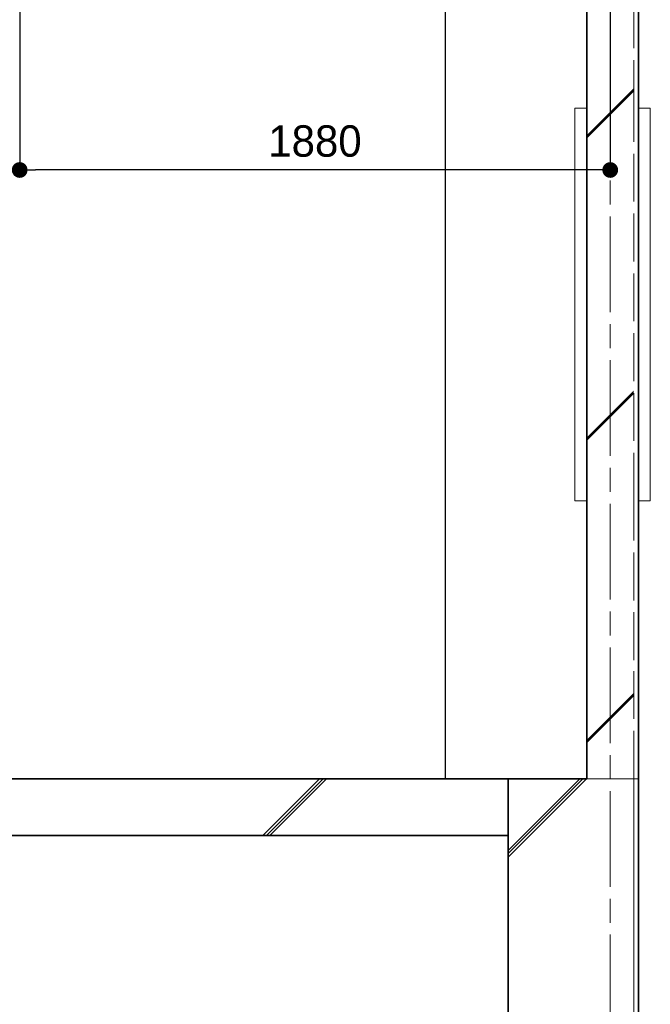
# Model space of a CAD drawing. Header units: millimetres. Extents: x -38341 to 3709, y -10682 to 48718.
# Tile 7 of 118: x -22332 to -20324, y -718 to 2417. Entities that reach past the tile are written whole.
import ezdxf

# ---------------------------------------------------------------- set-up
doc = ezdxf.new("R2010")
doc.units = ezdxf.units.MM
doc.header["$LTSCALE"] = 50
doc.header["$PDMODE"] = 1
doc.header["$PDSIZE"] = -2
for name, pattern in [('ISO-02 破線', [3.81, 3.048, -0.762]), ('ISO-07 点線', [0.889, 0.127, -0.762]), ('ISO-08 一点鎖線', [9.144, 6.096, -0.762, 1.524, -0.762])]:
    doc.linetypes.add(name, pattern=pattern)
doc.layers.add('00ライン-グリッド-線', color=13, linetype='ISO-08 一点鎖線', lineweight=5, true_color=0xff5454)
for name, color, linetype, lineweight in [('02モデリング-02基礎-基礎梁', 7, 'Continuous', 18), ('02モデリング-02基礎-基礎梁_ハッチング', 7, 'Continuous', 5), ('02モデリング-03スラブ', 7, 'Continuous', 5), ('02モデリング-03スラブ_ハッチング', 7, 'Continuous', 5), ('02モデリング-04壁-外部', 7, 'Continuous', 5), ('02モデリング-04壁-外部_ハッチング', 7, 'Continuous', 5), ('02モデリング-07建具-鋼製', 7, 'Continuous', 5), ('02モデリング-11柱', 7, 'Continuous', 25), ('寸法', 7, 'Continuous', 5), ('断面スタイル', 7, 'Continuous', 35)]:
    doc.layers.add(name, color=color, linetype=linetype, lineweight=lineweight)
doc.styles.add('PT Sans Narrow', font='PTSans.ttc')
doc.styles.get("Standard").update_dxf_attribs({"font": 'txt', "bigfont": 'BIGFONT.SHX'})
doc.dimstyles.new('hiro2', dxfattribs={"dimtxt": 99.953704, "dimasz": 49.996948, "dimexe": 0, "dimexo": 75, "dimgap": 40, "dimtad": 1, "dimdsep": 46, "dimlunit": 6, "dimtxsty": 'PT Sans Narrow', "dimblk": 'DOT', "dimblk1": 'DOT', "dimblk2": 'DOT', "dimcen": 0, "dimazin": 0, "dimtfac": 0.8, "dimtix": 1, "dimtmove": 0, "dimatfit": 0, "dimldrblk": 'VW_FILLEDARROW', "dimfxl": 1, "dimfrac": 2, "dimtolj": 1, "dimarcsym": 0})

# ---------------------------------------------------------------- blocks, each defined once
blk = doc.blocks.new('Section-3')
at = {"layer": '02モデリング-03スラブ', "color": 7, "linetype": 'Continuous', "lineweight": 5, "transparency": 33554687}
for p, q in [((-2385.5, 0), (-2385, 0)), ((-2385.5, -180), (-2385, -180))]:
    blk.add_line(p, q, dxfattribs=at)
at = {"layer": '02モデリング-04壁-外部', "color": 7, "linetype": 'Continuous', "lineweight": 5, "transparency": 33554687}
for p, q in [((-2135, 2135), (-2135, 2355.7)), ((-2135, 377.7), (-2135, 885))]:
    blk.add_line(p, q, dxfattribs=at)
at = {"layer": '02モデリング-04壁-外部', "color": 7, "linetype": 'Continuous', "lineweight": 25, "transparency": 33554687}
blk.add_line((-1970, 1184.4), (-1970, 2135), dxfattribs=at)
at = {"layer": '02モデリング-07建具-鋼製', "color": 7, "linetype": 'Continuous', "lineweight": 5, "transparency": 33554687, "flags": 128}
for points in [[(-2135, 885), (-2172.5, 885), (-2172.5, 2135), (-2135, 2135)], [(-1970, 885), (-1932.5, 885), (-1932.5, 2135), (-1970, 2135)]]:
    blk.add_lwpolyline(points, dxfattribs=at)
at = {"layer": '02モデリング-11柱', "color": 7, "linetype": 'Continuous', "lineweight": 25, "transparency": 33554687}
blk.add_line((-2585, 0), (-2585, 2760), dxfattribs=at)
blk = doc.blocks.new('Section-4')
at = {"color": 255, "linetype": 'Continuous', "lineweight": 5}
blk.add_wipeout([(-2385, 0), (-1985, 0), (-1985, -1400), (-2385, -1400)], dxfattribs=at).dxf.layer = '02モデリング-02基礎-基礎梁_ハッチング'
at = {"layer": '02モデリング-02基礎-基礎梁_ハッチング', "linetype": 'Continuous', "lineweight": 5}
h = blk.add_hatch(dxfattribs=at)
h.set_pattern_fill('鉄筋コンクリート [CN] HF-スラブ', style=0, pattern_type=2)
h.set_pattern_definition([(45, (-2176.05, -713.3), (-621.7, 650.7), []), (45, (-2170.9, -719.4), (-621.8, 650.7), []), (45, (-2167.1, -726.5), (-621.8, 650.7), [])])
h.paths.add_polyline_path([(-2385, 0), (-1985, 0), (-1985, -1400), (-2385, -1400)])
at = {"color": 255, "linetype": 'Continuous', "lineweight": 5, "transparency": 33554687}
for points, layer in [([(-7510, -180), (-7480.8, -180), (-7032.6, -180), (-6612.7, -180), (-2385.5, -180), (-2385.5, 0), (-6612.7, 0), (-7032.6, 0), (-7480.8, 0), (-7510, 0)], '02モデリング-03スラブ_ハッチング'), ([(-1985, 0), (-1985, -1000), (-1970, -1000), (-1970, 0)], '02モデリング-04壁-外部_ハッチング')]:
    blk.add_wipeout(points, dxfattribs=at).dxf.layer = layer
at = {"layer": '02モデリング-03スラブ_ハッチング', "linetype": 'Continuous', "lineweight": 5, "transparency": 33554687}
h = blk.add_hatch(dxfattribs=at)
h.set_pattern_fill('鉄筋コンクリート [CN] HF-スラブ', style=0, pattern_type=2)
h.set_pattern_definition([(45, (-4938.8, -103.3), (-621.74, 650.72), []), (45, (-4933.6, -109.4), (-621.8, 650.67), []), (45, (-4929.85, -116.5), (-621.8, 650.67), [])])
h.paths.add_polyline_path([(-7510, -180), (-7480.8, -180), (-7032.6, -180), (-6612.7, -180), (-2385.5, -180), (-2385.5, 0), (-6612.7, 0), (-7032.6, 0), (-7480.8, 0), (-7510, 0)])
at = {"color": 255, "linetype": 'Continuous', "lineweight": 5, "transparency": 33554687}
blk.add_wipeout([(-2135, 2355.7), (-2135, 2135), (-2135, 885), (-2135, 377.7), (-2135, 0), (-1985, 0), (-1985, 377.7), (-1985, 1184.4), (-1985, 2135), (-1985, 2204.6), (-1985, 2520), (-2135, 2520)], dxfattribs=at).dxf.layer = '02モデリング-04壁-外部_ハッチング'
at = {"layer": '02モデリング-04壁-外部_ハッチング', "linetype": 'Continuous', "lineweight": 5, "transparency": 33554687}
h = blk.add_hatch(dxfattribs=at)
h.set_pattern_fill('鉄筋コンクリート [CN] HF-壁用', angle=90, style=0, pattern_type=2)
h.set_pattern_definition([(45, (-2023.7, 1292.87), (-21689, -20726.47), []), (45, (-2024.64, 1295.36), (-21689, -20726.47), []), (45, (-2026.2, 1296.9), (-21689, -20726.47), [])])
h.paths.add_polyline_path([(-2135, 2355.7), (-2135, 2135), (-2135, 885), (-2135, 377.7), (-2135, 0), (-1985, 0), (-1985, 377.7), (-1985, 1184.4), (-1985, 2135), (-1985, 2204.6), (-1985, 2520), (-2135, 2520)])
at = {"color": 255, "linetype": 'Continuous', "lineweight": 5, "transparency": 33554687}
blk.add_wipeout([(-1970, 377.7), (-1970, 1184.4), (-1970, 2313), (-1970, 3120), (-1985, 3120), (-1985, 2699.6), (-1985, 2135), (-1985, 885), (-1985, 377.7), (-1985, 0), (-1970, 0)], dxfattribs=at).dxf.layer = '02モデリング-04壁-外部_ハッチング'
blk = doc.blocks.new('Section-5')
at = {"layer": '02モデリング-02基礎-基礎梁', "color": 7, "linetype": 'Continuous', "lineweight": 18, "transparency": 33554687}
for p, q in [((-2385, 0), (-1985, 0)), ((-2385, -1400), (-2385, 0)), ((-1985, 0), (-1985, -1400))]:
    blk.add_line(p, q, dxfattribs=at)
at = {"layer": '02モデリング-03スラブ', "color": 7, "linetype": 'Continuous', "lineweight": 5, "transparency": 33554687}
for p, q in [((-2385.5, 0), (-6612.7, 0)), ((-2385.5, -180), (-2385.5, 0)), ((-6612.7, -180), (-2385.5, -180))]:
    blk.add_line(p, q, dxfattribs=at)
at = {"layer": '02モデリング-04壁-外部', "color": 7, "linetype": 'Continuous', "lineweight": 25, "transparency": 33554687}
for p, q in [((-1970, 2313), (-1970, 3120)), ((-1970, 1184.4), (-1970, 2313)), ((-1970, 377.7), (-1970, 1184.4)), ((-1970, 0), (-1970, 377.7)), ((-1970, -1000), (-1970, 0))]:
    blk.add_line(p, q, dxfattribs=at)
at = {"layer": '02モデリング-04壁-外部', "color": 7, "linetype": 'ISO-02 破線', "lineweight": 18, "transparency": 33554687}
for p, q in [((-1985, 2135), (-1985, 2699.6)), ((-1985, 885), (-1985, 2135)), ((-1985, 377.7), (-1985, 885)), ((-1985, 0), (-1985, 377.7))]:
    blk.add_line(p, q, dxfattribs=at)
at = {"layer": '02モデリング-04壁-外部', "color": 7, "linetype": 'Continuous', "lineweight": 18, "transparency": 33554687}
for p, q in [((-2135, 2355.7), (-2135, 2520)), ((-2135, 2135), (-2135, 2355.7)), ((-2135, 885), (-2135, 2135)), ((-2135, 377.7), (-2135, 885)), ((-2135, 0), (-2135, 377.7))]:
    blk.add_line(p, q, dxfattribs=at)
at = {"layer": '02モデリング-04壁-外部', "color": 7, "linetype": 'Continuous', "lineweight": 5, "transparency": 33554687}
for p, q in [((-2135, 0), (-1985, 0)), ((-1985, 0), (-1970, 0)), ((-1985, 0), (-1970, 0))]:
    blk.add_line(p, q, dxfattribs=at)
at = {"layer": '02モデリング-04壁-外部', "color": 7, "linetype": 'ISO-07 点線', "lineweight": 18, "transparency": 33554687}
blk.add_line((-1985, -1000), (-1985, 0), dxfattribs=at)
at = {"layer": '断面スタイル', "transparency": 33554687, "flags": 128}
for points in [[(-13785, 12571.7), (-8835, 12571.7), (-8835, 12591.8), (-2135, 12591.8), (-2135, 13060), (-2227, 13060), (-2227, 13065.4), (-2236.4, 13065.4), (-2236.4, 13060), (-2285, 13060), (-2284.5, 13175.6), (-2282, 13181.9), (-2278.2, 13186.4), (-2266.7, 13191.3), (-1993, 13206), (-1985.9, 13196), (-1985, 13146.4), (-1985, 13210), (-1970, 13210), (-1970, -1000)], [(-2385, -1400), (-2385, 0), (-2135, 0), (-2135, 2520), (-2385, 2520), (-2385, 3120), (-2135, 3120), (-2135, 5640), (-2385, 5640), (-2385, 6240), (-2135, 6240), (-2135, 8760), (-2385, 8760), (-2385, 9360)], [(-2385.5, 9180), (-2385.5, 9000), (-3952.5, 9000), (-3952.5, 6275), (-4030, 6275), (-4030, 6240), (-3940, 6240), (-3940, 6060), (-2385.5, 6060), (-2385.5, 5880), (-3952.5, 5880), (-3952.5, 3120), (-3940, 3120), (-3940, 2940), (-2385.2, 2940), (-2385.2, 2760), (-4300, 2760), (-4300, 2940), (-7360, 2940), (-7360, 0), (-2385.5, 0), (-2385.5, -180), (-8835, -180), (-8835, -1400)]]:
    blk.add_lwpolyline(points, dxfattribs=at)
blk = doc.blocks.new('グリッド線-4')
at = {"layer": '00ライン-グリッド-線', "transparency": 33554687}
blk.add_line((0, 0), (0, -14980), dxfattribs=at)
at = {"layer": '00ライン-グリッド-線', "color": 0, "flags": 1}
for tag in ['instanceID', 'IFC_UUID']:
    blk.add_attdef(tag, (-3334.1, -22934.4), '', height=0.18, dxfattribs=at)
blk = doc.blocks.new('_Dot')
at = {"color": 0, "linetype": 'ByBlock', "lineweight": -2}
blk.add_line((-0.5, 0), (-1, 0), dxfattribs=at)
at = {"color": 0, "linetype": 'ByBlock', "const_width": 0.5}
blk.add_lwpolyline([(-0.25, 0, 1), (0.25, 0, 1)], format="xyb", close=True, dxfattribs=at)
blk = doc.blocks.new('*D136')
at = {"layer": 'Defpoints', "color": 0, "transparency": 33554687}
for p in [(-22332, 3000.8), (-22692, 2760), (-22692, 1938.1)]:
    blk.add_point(p, dxfattribs=at)
at = {"layer": '寸法', "color": 0, "linetype": 'Continuous', "lineweight": -2, "transparency": 33554687}
for p, q in [((-22332, 2925.8), (-22332, 1938.1)), ((-22692, 2685), (-22692, 1938.1)), ((-22382, 1938.1), (-22642, 1938.1))]:
    blk.add_line(p, q, dxfattribs=at)
at = {"layer": '寸法', "color": 0, "lineweight": -2, "xscale": 49.99694824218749, "yscale": 49.99694824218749, "zscale": 49.99694824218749, "rotation": 180}
blk.add_blockref('_Dot', (-22692, 1938.1), dxfattribs=at)
at = {"layer": '寸法', "color": 0, "lineweight": -2, "xscale": 49.99694824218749, "yscale": 49.99694824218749, "zscale": 49.99694824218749}
blk.add_blockref('_Dot', (-22332, 1938.1), dxfattribs=at)
at = {"layer": '寸法', "color": 0, "lineweight": 5, "transparency": 33554687, "insert": (-22512, 2029.7), "char_height": 99.95, "attachment_point": 5, "style": 'PT Sans Narrow'}
blk.add_mtext('\\A1;360', dxfattribs=at)
blk = doc.blocks.new('VW_FILLEDARROW')
at = {"linetype": 'Continuous', "lineweight": 0, "transparency": 16777216}
blk.add_hatch(color=0, dxfattribs=at).paths.add_polyline_path([(-1.2, 0.322), (0, 0), (-1.2, -0.322), (-0.9, 0)])
at = {"color": 0, "linetype": 'Continuous', "lineweight": 5, "transparency": 16777216, "flags": 128}
blk.add_lwpolyline([(-1.2, 0.322), (0, 0), (-1.2, -0.322), (-0.9, 0)], close=True, dxfattribs=at)
blk = doc.blocks.new('*D137')
at = {"layer": 'Defpoints', "color": 0, "transparency": 33554687}
for p in [(-22332, 3000.8), (-20452, 2940), (-22332, 1938.1)]:
    blk.add_point(p, dxfattribs=at)
at = {"layer": '寸法', "color": 0, "linetype": 'Continuous', "lineweight": -2, "transparency": 33554687}
for p, q in [((-22332, 2925.8), (-22332, 1938.1)), ((-20452, 2865), (-20452, 1938.1)), ((-20502, 1938.1), (-22282, 1938.1))]:
    blk.add_line(p, q, dxfattribs=at)
at = {"layer": '寸法', "color": 0, "lineweight": -2, "xscale": 49.99694824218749, "yscale": 49.99694824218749, "zscale": 49.99694824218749, "rotation": 180}
blk.add_blockref('_Dot', (-22332, 1938.1), dxfattribs=at)
at = {"layer": '寸法', "color": 0, "lineweight": -2, "xscale": 49.99694824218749, "yscale": 49.99694824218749, "zscale": 49.99694824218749}
blk.add_blockref('_Dot', (-20452, 1938.1), dxfattribs=at)
at = {"layer": '寸法', "color": 0, "lineweight": 5, "transparency": 33554687, "insert": (-21392, 2029.7), "char_height": 99.95, "attachment_point": 5, "style": 'PT Sans Narrow'}
blk.add_mtext('\\A1;1880', dxfattribs=at)

msp = doc.modelspace()

# ---------------------------------------------------------------- block references
at = {"layer": '02モデリング-03スラブ', "color": 7, "transparency": 33554687}
msp.add_blockref('Section-3', (-18391.964, 0), dxfattribs=at)

# ---------------------------------------------------------------- next in the draw order: block references
msp.add_blockref('Section-4', (-18391.964, 0), dxfattribs=at)

# ---------------------------------------------------------------- next in the draw order: block references
msp.add_blockref('Section-5', (-18391.964, 0), dxfattribs=at)

# ---------------------------------------------------------------- next in the draw order: dimensions: what is measured, and where the dimension line sits
at = {"layer": '寸法', "color": 7, "linetype": 'Continuous', "lineweight": 5, "transparency": 33554687}
dim = msp.add_linear_dim(base=(-22691.964, 1938.052), p1=(-22331.964, 3000.804), p2=(-22691.964, 2760), dimstyle='hiro2', override={"dimpost": '<>', "dimtxsty": 'PT Sans Narrow', "dimtmove": 2}, dxfattribs=at)
dim.commit()
dim.dimension.update_dxf_attribs({"geometry": '*D136', "text_midpoint": (-22511.964, 2029.659)})

# ---------------------------------------------------------------- next in the draw order: block references
at = {"layer": '00ライン-グリッド-線'}
msp.add_blockref('グリッド線-4', (-20451.964, 13220), dxfattribs=at)

# ---------------------------------------------------------------- next in the draw order: dimensions: what is measured, and where the dimension line sits
at = {"layer": '寸法', "color": 7, "linetype": 'Continuous', "lineweight": 5, "transparency": 33554687}
dim = msp.add_linear_dim(base=(-22331.964, 1938.052), p1=(-20451.964, 2940), p2=(-22331.964, 3000.804), dimstyle='hiro2', override={"dimpost": '<>', "dimtxsty": 'PT Sans Narrow', "dimtmove": 2}, dxfattribs=at)
dim.commit()
dim.dimension.update_dxf_attribs({"geometry": '*D137', "text_midpoint": (-21391.964, 2029.659)})

doc.saveas('drawing.dxf')
